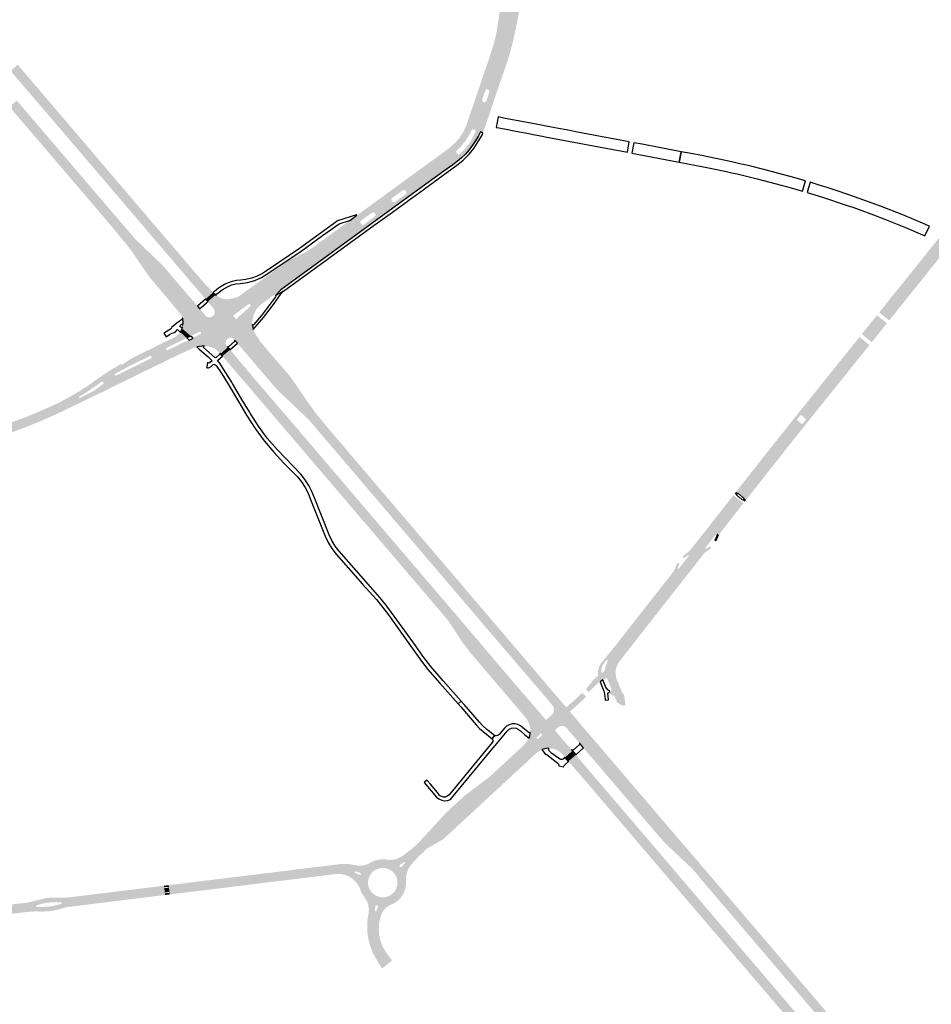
# Model space of a CAD drawing. Header units: metres. Extents: x 124582 to 143330, y 393481 to 406815.
# Tile 24 of 134: x 131224 to 131904, y 395735 to 396470. Entities that reach past the tile are written whole.
import ezdxf

# ---------------------------------------------------------------- set-up
doc = ezdxf.new("R2010")
doc.units = ezdxf.units.M
doc.header["$MEASUREMENT"] = 0
for name, color, linetype, lineweight in [('ir-ARC-asfalt-bestaande fietspaden-niet te inspecteren', 21, 'Continuous', 0), ('ir-ARC-asfalt-bestaande wegen-niet te inspecteren', 151, 'Continuous', 0), ('ir-ARC-asfalt-hoofdwegen-te inspecteren', 5, 'Continuous', 0), ('ir-ARC-fietspaden naastliggend- te inspecteren', 1, 'Continuous', 0)]:
    doc.layers.add(name, color=color, linetype=linetype, lineweight=lineweight)

msp = doc.modelspace()

# ---------------------------------------------------------------- hatches: boundary and pattern name
at = {"layer": 'ir-ARC-asfalt-hoofdwegen-te inspecteren', "linetype": 'Continuous', "lineweight": 13}
h = msp.add_hatch(color=5, dxfattribs=at)
h.paths.add_polyline_path([(131566.655, 396384.371), (131563.637, 396385.524), (131563.779, 396386.297), (131563.487, 396387.028), (131562.851, 396387.49), (131562.008, 396387.718), (131561.177, 396387.45), (131560.627, 396386.772), (131557.959, 396388.021), (131558.044, 396388.197), (131558.344, 396389.003), (131559.461, 396392.008), (131560.821, 396395.861), (131566.692, 396413.137), (131571.333, 396426.678), (131575.297, 396438.32), (131579.15, 396449.911), (131580.207, 396453.729), (131581.008, 396457.73), (131581.717, 396461.769), (131583.214, 396471.528), (131584.653, 396482.752), (131588.962, 396523.737), (131588.962, 396524.837), (131592.551, 396524.395), (131591.509, 396514.337), (131591.987, 396513.707), (131592.774, 396513.627), (131593.369, 396514.147), (131594.491, 396524.156), (131600.821, 396523.269), (131600.509, 396521.768), (131600.607, 396521.371), (131600.974, 396521.192), (131601.347, 396521.36), (131599.177, 396512.052), (131596.53, 396492.057), (131594.753, 396479.492), (131593.288, 396470.658), (131591.83, 396463.13), (131591.024, 396459.102), (131589.659, 396453.093), (131588.601, 396449.052), (131587.463, 396445.155), (131580.305, 396423.681), (131571.71, 396398.428), (131569.087, 396390.607), (131567.707, 396386.775), (131567.363, 396385.988)])
h.paths.add_polyline_path([(131570.721, 396407.964), (131569.94, 396407.99), (131569.59, 396408.1), (131568.988, 396408.583), (131568.681, 396409.291), (131568.74, 396410.06), (131569.469, 396412.14), (131570.274, 396414.438), (131571, 396416.51), (131571.408, 396417.171), (131572.094, 396417.534), (131572.87, 396417.5), (131573.19, 396417.38), (131573.802, 396416.904), (131574.11, 396416.192), (131574.04, 396415.42), (131573.329, 396413.34), (131572.54, 396411.03), (131571.84, 396408.98), (131571.414, 396408.325)], flags=16)
for points in [[(131362.311, 396261.075), (131347.794, 396278.079), (131336.394, 396291.446), (131268.926, 396370.549), (131229.456, 396416.645), (131216.788, 396431.422), (131222.186, 396436.004), (131234.885, 396421.045), (131274.177, 396375.042), (131312.383, 396330.172), (131353.358, 396282.212), (131363.89, 396270.106), (131364.125, 396270.296), (131367.634, 396266.203), (131367.714, 396266.132), (131367.894, 396265.95)], [(131302.805, 396302.525), (131296.998, 396309.408), (131297.108, 396309.52), (131271.4, 396339.854), (131254.896, 396359.117), (131216.072, 396404.514), (131221.514, 396409.167), (131299.985, 396317.38), (131303.79, 396312.969), (131308.533, 396307.424)], [(131519.539, 396341.505), (131513.645, 396348.92), (131546.17, 396372.571), (131549.204, 396375.153), (131551.923, 396378.073), (131554.318, 396381.273), (131556.338, 396384.663), (131557.959, 396388.021), (131560.627, 396386.772), (131558.584, 396382.696), (131556.107, 396378.868), (131553.226, 396375.335), (131549.974, 396372.139), (131549.543, 396371.492), (131549.49, 396370.717), (131549.827, 396370.017), (131550.119, 396369.687), (131550.745, 396369.214), (131551.527, 396369.141), (131552.23, 396369.491), (131555.701, 396373.025), (131558.781, 396376.905), (131561.436, 396381.086), (131563.637, 396385.524), (131566.655, 396384.371), (131565.986, 396382.844), (131563.859, 396379.285), (131561.615, 396375.826), (131559.075, 396372.454), (131556.257, 396369.29), (131553.202, 396366.424), (131549.996, 396363.77), (131546.708, 396361.308), (131540.116, 396356.476)], [(131871.025, 396246.272), (131866.371, 396250.007), (131873.882, 396259.332), (131906.781, 396300.323), (131917.32, 396313.5), (131922.472, 396310.293), (131912.164, 396297.542)], [(131345.468, 396246.651), (131345.45, 396246.92), (131345.127, 396246.865), (131345.124, 396247.08), (131344.585, 396248.443), (131343.797, 396249.679), (131341.624, 396252.389), (131320.572, 396277.411), (131306.526, 396297.787), (131306.387, 396297.683), (131305.253, 396299.32), (131302.805, 396302.525), (131308.533, 396307.424), (131308.985, 396306.895), (131309.658, 396306.141), (131310.362, 396305.411), (131313.96, 396301.927), (131330.369, 396286.115), (131331.96, 396284.258), (131356.249, 396255.912), (131356.331, 396255.816)], [(131397.855, 396248.155), (131393.305, 396253.489), (131395.739, 396255.688), (131396.046, 396256.372), (131395.794, 396257.077), (131395.124, 396257.412), (131394.408, 396257.19), (131391.78, 396255.276), (131385.685, 396262.42), (131386.777, 396262.867), (131395.192, 396268.893), (131403.68, 396257.04), (131401.493, 396254.909), (131399.703, 396252.436), (131398.363, 396249.692)], [(131373.433, 396220.249), (131373.075, 396220.654), (131372.872, 396220.475), (131370.809, 396222.713), (131368.845, 396224.211), (131366.615, 396225.273), (131364.214, 396225.851), (131361.745, 396225.923), (131361.227, 396225.891), (131361.208, 396226.224), (131359.719, 396225.961), (131353.078, 396231.9), (131352.704, 396232.264), (131352.897, 396232.214), (131353.04, 396232.239), (131353.184, 396232.298), (131358.496, 396234.879), (131358.983, 396235.454), (131358.919, 396236.204), (131358.342, 396236.689), (131357.592, 396236.621), (131351.961, 396233.872), (131351.678, 396233.458), (131351.846, 396232.986), (131351.247, 396233.514), (131344.894, 396239.122), (131345.216, 396240.138), (131344.938, 396240.195), (131345.123, 396241.073), (131345.219, 396241.711), (131345.487, 396241.694), (131345.528, 396243.307), (131357.895, 396253.979), (131358.213, 396253.606), (131362.095, 396248.973), (131363.478, 396247.853), (131365.209, 396247.437), (131366.95, 396247.808), (131368.361, 396248.892), (131369.168, 396250.479), (131369.212, 396252.258), (131368.486, 396253.883), (131364.286, 396258.748), (131363.966, 396259.181), (131369.873, 396264.224), (131370.259, 396263.873), (131371.339, 396263.027), (131373.528, 396261.966), (131375.847, 396261.236), (131378.249, 396260.852), (131382.029, 396261.344), (131385.685, 396262.42), (131391.78, 396255.276), (131383.198, 396249.026), (131382.977, 396248.679), (131383.084, 396248.281), (131384.637, 396246.388), (131384.969, 396246.183), (131385.343, 396246.296), (131393.305, 396253.489), (131397.855, 396248.155), (131397.278, 396245.123), (131397.227, 396242.037), (131397.333, 396241.45), (131384.432, 396229.983), (131384.18, 396230.295), (131383.194, 396231.413), (131381.887, 396232.216), (131380.356, 396232.307), (131378.964, 396231.664), (131378.203, 396231.008), (131377.347, 396229.711), (131377.158, 396228.169), (131377.674, 396226.703), (131378.654, 396225.546), (131378.983, 396225.151)], [(131447.927, 396160.955), (131446.036, 396163.172), (131440.175, 396170.005), (131437.386, 396172.885), (131433.753, 396176.319), (131420.418, 396189.022), (131417.471, 396191.829), (131413.265, 396196.309), (131388.06, 396225.798), (131387.961, 396225.913), (131386.055, 396228.126), (131397.887, 396238.401), (131398, 396238.17), (131399.08, 396235.639), (131400.807, 396232.944), (131402.51, 396230.791), (131402.349, 396230.662), (131402.802, 396229.905), (131408.899, 396222.515), (131425.753, 396202.961), (131440.885, 396180.937), (131441.024, 396181.011), (131443.844, 396176.876), (131444.438, 396176.056), (131445.041, 396175.263), (131452.131, 396166.899), (131452.012, 396166.798), (131453.175, 396165.432)], [(131332.797, 396223.41), (131330.392, 396228.291), (131336.81, 396231.454), (131338.806, 396232.427), (131339.035, 396232.565), (131339.701, 396232.93), (131340.349, 396233.326), (131340.969, 396233.747), (131341.57, 396234.195), (131341.658, 396234.297), (131343.626, 396236.252), (131348.266, 396232.044), (131345.871, 396230.878), (131333.269, 396224.712), (131332.764, 396224.158)], [(131268.049, 396188.132), (131266.204, 396191.146), (131268.118, 396192.262), (131273.561, 396195.795), (131274.587, 396196.494), (131285.44, 396204.101), (131291.86, 396208.274), (131292.801, 396208.886), (131298.199, 396212.089), (131299.212, 396212.656), (131299.335, 396212.104), (131299.899, 396212.057), (131303.112, 396214.077), (131306.397, 396216.347), (131308.098, 396217.381), (131326.615, 396226.43), (131330.392, 396228.291), (131332.797, 396223.41), (131332.816, 396223.372), (131322.059, 396218.143), (131321.479, 396218.609), (131320.739, 396218.538), (131310.833, 396213.694), (131303.665, 396210.069), (131294.807, 396205.362), (131294.475, 396204.909), (131294.548, 396204.352), (131286.077, 396199.096), (131285.431, 396199.487), (131284.696, 396199.31), (131274.821, 396192.434)], [(131270.066, 396184.374), (131268.595, 396187.288), (131277.657, 396191.892), (131280.215, 396193.461), (131282.656, 396195.205), (131285.845, 396197.69), (131286.258, 396198.344), (131286.077, 396199.096), (131294.548, 396204.352), (131294.993, 396203.997), (131295.559, 396204.053), (131321.616, 396216.772), (131322.135, 396217.361), (131322.059, 396218.143), (131332.816, 396223.372), (131336.137, 396216.608), (131332.708, 396214.925), (131324.369, 396210.885), (131314.032, 396205.836), (131305.36, 396201.594), (131294.593, 396196.344), (131287.467, 396192.739), (131284.277, 396191.122), (131283.937, 396191.155)], [(131336.137, 396216.608), (131332.816, 396223.372), (131333.384, 396222.891), (131334.126, 396222.947), (131347.112, 396229.309), (131347.253, 396229.048), (131350.066, 396230.461), (131355.771, 396225.346), (131354.489, 396225.106), (131353.265, 396224.727), (131353.37, 396224.497), (131348.802, 396222.626), (131345.815, 396221.289), (131340.216, 396218.611)], [(131432.185, 396151.497), (131425.989, 396158.757), (131415.974, 396170.525), (131405.935, 396182.283), (131395.882, 396194.073), (131386.47, 396205.084), (131377.075, 396215.997), (131376.676, 396216.49), (131374.956, 396218.456), (131380.523, 396223.302), (131382.571, 396221.062), (131383.848, 396219.497), (131396.907, 396203.861), (131402.452, 396197.395), (131436.141, 396158.109), (131437.743, 396156.227)], [(131081.387, 396136.285), (131081.135, 396140.928), (131083.25, 396141.18), (131085.92, 396141.48), (131086.358, 396141.75), (131086.344, 396142.265), (131085.891, 396142.51), (131083.18, 396142.76), (131081.024, 396142.976), (131080.835, 396146.71), (131082.937, 396146.359), (131087.074, 396145.917), (131091.229, 396145.705), (131095.482, 396145.606), (131100.505, 396145.782), (131102.516, 396145.904), (131106.524, 396146.147), (131106.52, 396146.637), (131112.724, 396146.986), (131122.488, 396147.822), (131134.564, 396149.21), (131142.623, 396150.356), (131148.854, 396151.415), (131161.958, 396153.819), (131166.246, 396154.697), (131172.027, 396155.974), (131179.61, 396157.78), (131188.66, 396160.148), (131193.608, 396161.509), (131197.557, 396162.642), (131204.578, 396164.864), (131220.708, 396170.369), (131220.805, 396170.176), (131230.374, 396173.854), (131239.809, 396177.864), (131246.915, 396180.972), (131253.925, 396184.29), (131260.327, 396187.718), (131266.204, 396191.146), (131268.049, 396188.132), (131267.817, 396187.684), (131268.091, 396187.26), (131268.595, 396187.288), (131270.066, 396184.374), (131260.842, 396179.946), (131257.177, 396178.14), (131249.487, 396174.521), (131248.394, 396174.017), (131238.178, 396169.514), (131227.823, 396165.339), (131217.917, 396161.735), (131207.914, 396158.412), (131200.983, 396156.237), (131195.34, 396154.57), (131187.43, 396152.305), (131179.083, 396150.203), (131169.327, 396147.993), (131161.098, 396146.304), (131151.823, 396144.579), (131136.987, 396142.335), (131125.927, 396141.033), (131117.992, 396140.192), (131108.673, 396139.367), (131101.333, 396138.76), (131097.687, 396138.34), (131083.418, 396136.672), (131082.397, 396136.508)], [(131618.345, 395961.168), (131616.496, 395963.518), (131600.31, 395982.369), (131592.127, 395991.95), (131561.277, 396028.072), (131522.2, 396073.857), (131483.229, 396119.575), (131447.927, 396160.955), (131453.175, 396165.432), (131488.334, 396124.143), (131527.257, 396078.558), (131566.631, 396032.351), (131605.42, 395986.907), (131611.773, 395979.414), (131620.27, 395969.392), (131623.497, 395965.634)], [(131442.094, 396139.9), (131435.377, 396147.757), (131432.185, 396151.497), (131437.743, 396156.227), (131447.629, 396144.611)], [(131542.98, 396021.554), (131541.48, 396023.468), (131532.852, 396033.534), (131522.83, 396045.279), (131504.381, 396066.99), (131493.632, 396079.518), (131484.946, 396089.703), (131474.883, 396101.478), (131465.493, 396112.511), (131455.459, 396124.24), (131445.422, 396136.008), (131442.094, 396139.9), (131447.629, 396144.611), (131474.836, 396112.646), (131513.955, 396066.831), (131548.561, 396026.322)], [(131744.103, 396086.126), (131739.167, 396090.173), (131743.309, 396095.391), (131749.469, 396103.279), (131757.568, 396113.608), (131762.289, 396109.835), (131749.173, 396093.052), (131745.006, 396087.68)], [(131671.264, 395958.962), (131669.016, 395960.415), (131669.11, 395960.852), (131668.998, 395961.284), (131668.002, 395963.569), (131667.131, 395964.871), (131665.781, 395965.666), (131664.434, 395966.395), (131663.24, 395967.353), (131663.931, 395968.826), (131664.692, 395968.843), (131665.223, 395969.387), (131665.223, 395970.148), (131661.932, 395977.935), (131661.66, 395978.204), (131661.277, 395978.212), (131659.017, 395977.282), (131658.754, 395977.037), (131656.711, 395975.328), (131656.385, 395975.488), (131656.035, 395975.388), (131648.309, 395967.975), (131647.783, 395968.426), (131647.594, 395968.589), (131646.829, 395969.244), (131646.634, 395969.412), (131646.103, 395969.867), (131651.539, 395976.736), (131654.14, 395979.148), (131654.724, 395979.567), (131655.324, 395979.96), (131657.998, 395981.996), (131659.043, 395982.647), (131659.34, 395982.989), (131660.073, 395984.195), (131660.556, 395985.52), (131661.346, 395988.455), (131662.397, 395991.308), (131662.199, 395991.829), (131661.641, 395991.841), (131664.049, 395994.518), (131666.081, 395996.985), (131678.158, 396012.332), (131700.314, 396040.597), (131711.396, 396054.678), (131712.824, 396056.546), (131713.576, 396057.9), (131714.605, 396060.423), (131714.665, 396059.973), (131715.058, 396059.745), (131715.479, 396059.917), (131722.754, 396069.166), (131722.723, 396069.737), (131722.171, 396069.883), (131723.434, 396070.758), (131725.39, 396072.585), (131739.167, 396090.173), (131744.103, 396086.126), (131743.281, 396084.122), (131743.201, 396084.534), (131742.838, 396084.743), (131742.442, 396084.605), (131735.289, 396075.522), (131735.227, 396075.203), (131735.368, 396074.911), (131734.571, 396074.177), (131733.891, 396073.552), (131732.692, 396072.054), (131731.493, 396070.556), (131712.879, 396046.794), (131702.214, 396033.179), (131671.746, 395994.284), (131669.545, 395991.474), (131667.997, 395988.952), (131666.959, 395986.18), (131666.47, 395983.261), (131666.547, 395980.302), (131667.187, 395977.413), (131667.748, 395975.486), (131669.56, 395971.21), (131672.033, 395965.901), (131672.818, 395964.187), (131673.006, 395962.311), (131672.577, 395960.475)], [(131604.735, 395949.369), (131542.98, 396021.554), (131548.561, 396026.322), (131553.147, 396020.954), (131583.808, 395984.874), (131591.904, 395975.348), (131610.228, 395954.131)], [(131602.229, 395947.196), (131602.177, 395947.293), (131601.721, 395947.95), (131601.084, 395948.7), (131599.367, 395950.836), (131589.374, 395962.637), (131579.322, 395974.376), (131569.959, 395985.417), (131559.785, 395997.354), (131554.184, 396004.671), (131549.151, 396012.39), (131542.98, 396021.554), (131604.735, 395949.369)], [(131634.14, 395953.27), (131631.26, 395956.44), (131634.986, 395959.498), (131635.766, 395960.139), (131639.592, 395963.488), (131643.075, 395967.194), (131643.512, 395966.843), (131644.048, 395966.385), (131644.24, 395966.221), (131644.987, 395965.583), (131645.185, 395965.415), (131645.722, 395964.956), (131646.211, 395964.506), (131644.313, 395962.444), (131643.069, 395961.195), (131641.804, 395959.976), (131637.465, 395956.153)], [(131641.844, 395929.092), (131641.137, 395929.87), (131639.338, 395932.054), (131635.489, 395936.526), (131631.841, 395940.818), (131630.523, 395941.992), (131628.853, 395942.563), (131627.092, 395942.442), (131625.516, 395941.647), (131623.423, 395939.815), (131623.179, 395939.301), (131616.419, 395947.179), (131616.968, 395947.395), (131621.036, 395951.219), (131622.038, 395952.892), (131622.347, 395954.818), (131621.919, 395956.721), (131620.816, 395958.329), (131618.345, 395961.168), (131623.497, 395965.634), (131631.337, 395956.503), (131634.14, 395953.27), (131649.277, 395935.401)], [(131630.647, 395919.104), (131628.22, 395921.917), (131604.735, 395949.369), (131610.228, 395954.131), (131615.913, 395947.482), (131616.419, 395947.179), (131623.179, 395939.301), (131623.361, 395938.762), (131629.635, 395931.408), (131635.409, 395924.732), (131636.076, 395923.967)], [(131613.348, 395925.025), (131603.701, 395933.361), (131604.253, 395935.209), (131604.483, 395936.655), (131616.621, 395925.731)], [(131600.917, 395914.64), (131593.635, 395922.446), (131599.793, 395928.15), (131602.037, 395930.754), (131602.728, 395931.932), (131602.957, 395931.746), (131603.344, 395932.544), (131603.701, 395933.361), (131613.348, 395925.025), (131611.746, 395924.356), (131611.906, 395924.069), (131609.464, 395922.528), (131609.285, 395922.364), (131608.324, 395921.55)], [(131725.055, 395836.334), (131708.336, 395852.14), (131704.735, 395855.631), (131701.365, 395859.347), (131672.559, 395893.098), (131656.467, 395911.951), (131645.704, 395924.511), (131644.371, 395926.075), (131651.751, 395932.526), (131653.02, 395931.108), (131664.189, 395918.069), (131703.188, 395872.385), (131730.254, 395840.788)], [(131515.38, 395838.531), (131508.708, 395845.169), (131512.95, 395848.24), (131517.05, 395851.51), (131519.34, 395853.47), (131524.219, 395857.802), (131572.806, 395902.931), (131574.89, 395905.12), (131593.635, 395922.446), (131600.917, 395914.64), (131600.722, 395914.458), (131567.802, 395884.06), (131561.043, 395877.753), (131549.595, 395871.217), (131548.553, 395870.468), (131528.775, 395852.307), (131527.029, 395850.546), (131521.234, 395844.945), (131519.019, 395842.616), (131517.173, 395840.594)], [(131954.265, 395539.868), (131898.684, 395605.153), (131820.845, 395696.358), (131781.537, 395742.437), (131742.762, 395787.763), (131683.957, 395856.657), (131645.381, 395901.978), (131634.341, 395914.74), (131633.086, 395916.113), (131638.601, 395920.984), (131639.927, 395919.446), (131650.632, 395906.685), (131666.664, 395887.952), (131689.469, 395861.304), (131728.558, 395815.422), (131748.094, 395792.513), (131786.879, 395747.063), (131826.211, 395701.066), (131865.188, 395655.303), (131904.155, 395609.641), (131938.717, 395569.164), (131941.172, 395566.289), (131959.769, 395544.554)], [(131519.34, 395853.47), (131521.49, 395855.58), (131541.229, 395877.116), (131542.072, 395878.002), (131555.342, 395890.238), (131561.594, 395894.953), (131571.73, 395902.64), (131574.89, 395905.12), (131572.806, 395902.931), (131524.219, 395857.802)], [(131527.029, 395850.546), (131528.775, 395852.307), (131548.553, 395870.468), (131549.595, 395871.217), (131561.043, 395877.753), (131547.468, 395865.193), (131540.088, 395858.387), (131539.74, 395858.131), (131537.59, 395856.736), (131533.897, 395854.63), (131528.672, 395851.68), (131527.826, 395851.143)], [(131335.679, 395816.801), (131334.809, 395823.737), (131335.276, 395823.771), (131341.876, 395824.581), (131348, 395825.332), (131354.612, 395826.143), (131364.102, 395827.308), (131370.683, 395828.115), (131383.168, 395829.647), (131388.13, 395830.256), (131397.846, 395831.448), (131403.423, 395832.132), (131410.048, 395832.945), (131422.128, 395834.427), (131429.053, 395835.277), (131440.108, 395836.633), (131452.529, 395838.157), (131459.121, 395838.966), (131462.82, 395839.42), (131467.604, 395839.625), (131472.359, 395839.053), (131469.328, 395830.25), (131466.465, 395831.424), (131463.439, 395832.073), (131460.346, 395832.176), (131457.284, 395831.731)], [(132058.008, 395446.521), (132034.177, 395474.411), (132023.919, 395486.416), (131975.548, 395542.968), (131947.091, 395576.311), (131932.013, 395593.977), (131873.444, 395662.543), (131795.424, 395753.839), (131756.388, 395799.637), (131732.417, 395827.656), (131729.116, 395831.912), (131725.055, 395836.334), (131730.254, 395840.788), (131737.66, 395832.142), (131761.64, 395804.113), (131800.675, 395758.315), (131878.69, 395667.025), (131937.26, 395598.458), (131980.33, 395547.935), (132029.41, 395490.536), (132063.19, 395451.145)], [(131494.172, 395761.571), (131493.642, 395762.294), (131493.473, 395762.525), (131490.075, 395767.875), (131487.053, 395773.445), (131485.436, 395777.578), (131484.324, 395781.351), (131483.515, 395785.2), (131482.964, 395789.731), (131482.913, 395794.294), (131483.361, 395798.836), (131484.017, 395802.998), (131488.277, 395801.685), (131492.93, 395800.251), (131491.907, 395795.84), (131491.534, 395791.328), (131491.82, 395786.809), (131492.759, 395782.379), (131494.331, 395778.133), (131497.16, 395773.391), (131500.36, 395768.891), (131501.515, 395767.487)]]:
    msp.add_hatch(color=5, dxfattribs=at).paths.add_polyline_path(points)
h = msp.add_hatch(color=5, dxfattribs=at)
h.paths.add_polyline_path([(131403.68, 396257.04), (131395.192, 396268.893), (131421.585, 396287.793), (131425.045, 396290.21), (131428.772, 396292.19), (131436.487, 396295.746), (131437.796, 396296.472), (131441.992, 396299.281), (131451.355, 396306.175), (131468.157, 396318.383), (131469.889, 396319.648), (131476.576, 396322.056), (131486.701, 396329.377), (131513.645, 396348.92), (131519.539, 396341.505), (131429.406, 396275.929), (131418.585, 396267.986), (131414.54, 396263.83), (131413.848, 396264.22), (131413.09, 396263.98)])
h.paths.add_polyline_path([(131503.017, 396333.353), (131502.24, 396333.465), (131501.633, 396333.964), (131501.271, 396334.454), (131500.958, 396335.186), (131501.087, 396335.972), (131501.617, 396336.566), (131505.512, 396339.391), (131507.458, 396340.795), (131509.448, 396342.263), (131510.189, 396342.528), (131510.965, 396342.395), (131511.575, 396341.897), (131511.916, 396341.445), (131512.213, 396340.716), (131512.101, 396339.938), (131511.611, 396339.322), (131509.611, 396337.882), (131507.67, 396336.49), (131503.74, 396333.661)], flags=16)
h.paths.add_polyline_path([(131479.783, 396316.455), (131479.018, 396316.565), (131478.41, 396317.04), (131478.05, 396317.59), (131477.752, 396318.303), (131477.874, 396319.066), (131478.38, 396319.65), (131480.45, 396321.19), (131482.42, 396322.6), (131486.48, 396325.53), (131487.197, 396325.786), (131487.948, 396325.658), (131488.54, 396325.18), (131488.88, 396324.72), (131489.187, 396323.998), (131489.064, 396323.223), (131488.55, 396322.63), (131484.5, 396319.65), (131482.58, 396318.26), (131480.5, 396316.74)], flags=16)
h = msp.add_hatch(color=5, dxfattribs=at)
h.paths.add_polyline_path([(131764.276, 396112.376), (131759.541, 396116.135), (131779.482, 396141.369), (131797.535, 396164.151), (131824.864, 396198.306), (131839.946, 396217.064), (131851.677, 396231.692), (131856.332, 396227.933), (131849.766, 396219.803), (131822.31, 396185.597), (131815.106, 396176.601), (131794.169, 396150.361), (131774.65, 396125.602)])
h.paths.add_polyline_path([(131807.186, 396167.86), (131803.658, 396170.773), (131803.618, 396171.201), (131806.259, 396174.46), (131806.696, 396174.502), (131810.23, 396171.653), (131810.25, 396171.637), (131810.266, 396171.197), (131807.624, 396167.9)], flags=16)
h = msp.add_hatch(color=5, dxfattribs=at)
h.paths.add_polyline_path([(131628.22, 395921.917), (131626.131, 395923.57), (131623.769, 395924.8), (131621.218, 395925.566), (131618.568, 395925.839), (131616.621, 395925.731), (131604.483, 395936.655), (131604.518, 395937.25), (131604.474, 395937.913), (131604.588, 395940.265), (131604.243, 395942.595), (131603.453, 395944.813), (131603.028, 395945.713), (131602.229, 395947.196), (131604.735, 395949.369)])
h.paths.add_polyline_path([(131610.138, 395932.841), (131609.782, 395933.017), (131609.437, 395933.352), (131609.309, 395933.725), (131609.474, 395934.083), (131612.322, 395936.85), (131612.706, 395936.997), (131613.058, 395936.783), (131613.425, 395936.467), (131613.573, 395936.103), (131613.408, 395935.746), (131610.516, 395932.962)], flags=16)
h = msp.add_hatch(color=5, dxfattribs=at)
h.paths.add_polyline_path([(131492.93, 395800.251), (131484.017, 395802.998), (131484.035, 395803.11), (131484.196, 395806.157), (131483.725, 395809.172), (131482.642, 395812.024), (131480.993, 395814.592), (131479.652, 395816.373), (131478.583, 395818.342), (131476.879, 395822.615), (131474.916, 395825.671), (131472.362, 395828.253), (131469.328, 395830.25), (131472.359, 395839.053), (131473.408, 395838.819), (131476.62, 395838.255), (131479.877, 395838.409), (131483.021, 395839.274), (131485.898, 395840.808), (131486.73, 395841.244), (131487.583, 395841.635), (131490.724, 395842.641), (131493.997, 395843.047), (131497.288, 395842.84), (131498.64, 395842.64), (131499.99, 395842.55), (131503.056, 395842.814), (131506.004, 395843.7), (131508.708, 395845.169), (131515.38, 395838.531), (131513.763, 395836.065), (131512.626, 395833.345), (131512.006, 395830.462), (131511.925, 395827.515), (131511.946, 395823.975), (131511.262, 395820.502), (131509.902, 395817.234), (131507.92, 395814.302), (131505.394, 395811.822), (131502.426, 395809.893), (131499.984, 395808.857), (131497.556, 395807.336), (131495.511, 395805.329), (131493.945, 395802.93)])
h.paths.add_polyline_path([(131494.901, 395814.617), (131492.931, 395814.728), (131491.013, 395815.188), (131489.209, 395815.984), (131487.575, 395817.09), (131486.164, 395818.469), (131485.023, 395820.078), (131484.188, 395821.865), (131483.685, 395823.772), (131483.53, 395825.739), (131483.729, 395827.701), (131484.276, 395829.597), (131485.152, 395831.364), (131486.329, 395832.947), (131487.77, 395834.293), (131489.429, 395835.361), (131491.251, 395836.116), (131493.179, 395836.533), (131495.151, 395836.599), (131497.103, 395836.312), (131498.972, 395835.681), (131500.698, 395834.727), (131502.226, 395833.479), (131503.507, 395831.979), (131504.499, 395830.274), (131505.171, 395828.42), (131505.502, 395826.475), (131505.479, 395824.503), (131505.105, 395822.566), (131504.391, 395820.727), (131503.36, 395819.045), (131502.045, 395817.575), (131500.489, 395816.362), (131498.741, 395815.447), (131496.859, 395814.859)], flags=16)
h.paths.add_polyline_path([(131507.902, 395837.114), (131507.245, 395837.483), (131507.034, 395838.206), (131507.39, 395838.87), (131510.44, 395840.97), (131510.77, 395841.061), (131511.078, 395840.911), (131511.21, 395840.595), (131511.1, 395840.27), (131508.629, 395837.31)], flags=16)
h.paths.add_polyline_path([(131476.95, 395831.29), (131473.779, 395832.989), (131473.541, 395833.243), (131473.519, 395833.59), (131473.723, 395833.872), (131474.06, 395833.96), (131477.59, 395833.149), (131478.144, 395832.649), (131478.187, 395831.904), (131477.694, 395831.343)], flags=16)
h.paths.add_polyline_path([(131489.043, 395804.17), (131488.762, 395804.413), (131488.722, 395804.783), (131488.939, 395807.724), (131489.338, 395808.492), (131490.184, 395808.677), (131490.867, 395808.145), (131490.895, 395807.28), (131489.677, 395804.448), (131489.415, 395804.184)], flags=16)
h = msp.add_hatch(color=5, dxfattribs=at)
h.paths.add_polyline_path([(131085.124, 395786.062), (131084.274, 395793.099), (131165.036, 395802.971), (131172.497, 395803.882), (131182.876, 395805.151), (131189.42, 395805.951), (131203.487, 395807.671), (131221.728, 395809.823), (131222.708, 395809.895), (131230.041, 395810.801), (131231.59, 395811.18), (131237.56, 395812.74), (131243.58, 395814.06), (131248.058, 395814.51), (131252.559, 395814.46), (131256.57, 395814.39), (131260.58, 395814.62), (131267.901, 395815.517), (131274.483, 395816.323), (131284.493, 395817.55), (131291.09, 395818.358), (131300.862, 395819.555), (131307.218, 395820.333), (131317.237, 395821.561), (131323.829, 395822.368), (131331.318, 395823.291), (131332.158, 395816.375), (131259.99, 395807.46), (131256.98, 395806.88), (131254.04, 395806.02), (131249.02, 395804.76), (131244.947, 395804.159), (131240.832, 395804.01), (131234.8, 395804.11), (131228.783, 395803.68), (131224.326, 395803.122), (131206.468, 395800.947), (131204.985, 395800.775), (131191.604, 395799.12), (131177.934, 395797.444), (131177.404, 395797.379), (131161.621, 395795.443), (131153.115, 395794.4), (131131.831, 395791.79), (131121.73, 395790.551), (131086.306, 395786.207)])
h.paths.add_polyline_path([(131240.16, 395807.47), (131236.14, 395807.619), (131235.75, 395807.85), (131235.693, 395808.3), (131236.013, 395808.621), (131239.865, 395809.801), (131243.831, 395810.51), (131246.929, 395810.9), (131250.78, 395811.06), (131254.621, 395810.849), (131255.008, 395810.602), (131255.044, 395810.144), (131254.7, 395809.84), (131251.05, 395808.77), (131247.285, 395808.014), (131244.199, 395807.642)], flags=16)
h = msp.add_hatch(color=5, dxfattribs=at)
h.paths.add_polyline_path([(131332.158, 395816.375), (131331.318, 395823.291), (131334.809, 395823.737), (131335.679, 395816.801)])
h.paths.add_polyline_path([(131331.867, 395821.529), (131331.529, 395821.791), (131331.796, 395822.126), (131334.571, 395822.467), (131334.912, 395822.208), (131334.655, 395821.866)], flags=16)
h.paths.add_polyline_path([(131332.357, 395817.674), (131332.035, 395817.942), (131332.309, 395818.259), (131335.077, 395818.614), (131335.421, 395818.349), (131335.145, 395818.014)], flags=16)
at = {"layer": 'ir-ARC-fietspaden naastliggend- te inspecteren', "linetype": 'Continuous', "lineweight": 30}
for points in [[(131558.344, 396389.003), (131556.51, 396389.728), (131556.884, 396390.704), (131574.34, 396441.97), (131577.58, 396452.09), (131578.63, 396456.49), (131579.8, 396462.41), (131581.02, 396469.8), (131584.638, 396500), (131585.907, 396512.543), (131586.604, 396519.235), (131587.097, 396524.654), (131588.962, 396524.837), (131588.962, 396523.737), (131584.653, 396482.752), (131583.214, 396471.528), (131581.717, 396461.769), (131581.008, 396457.73), (131580.207, 396453.729), (131579.15, 396449.911), (131575.297, 396438.32), (131571.333, 396426.678), (131566.692, 396413.137), (131560.821, 396395.861), (131559.461, 396392.008)], [(131569.29, 396385.141), (131567.363, 396385.988), (131567.707, 396386.775), (131569.087, 396390.607), (131571.71, 396398.428), (131580.305, 396423.681), (131587.463, 396445.155), (131588.601, 396449.052), (131589.659, 396453.093), (131591.024, 396459.102), (131591.83, 396463.13), (131593.288, 396470.658), (131594.753, 396479.492), (131596.53, 396492.057), (131599.177, 396512.052), (131601.347, 396521.36), (131602.764, 396519.81), (131601.733, 396515.283), (131600.853, 396510.725), (131599.963, 396504.729), (131597.622, 396485.342), (131596.609, 396477.96), (131595.99, 396474.193), (131595.303, 396470.439), (131594.777, 396467.795), (131593.289, 396460.736), (131591.397, 396451.961), (131589, 396443.31), (131588.12, 396440.42), (131577.13, 396408.07), (131576.317, 396405.592), (131575.73, 396403.805), (131573.224, 396396.399)], [(131469.889, 396319.648), (131475.297, 396323.582), (131482.483, 396328.822), (131493.89, 396337.138), (131498.664, 396340.619), (131538.53, 396369.58), (131545.21, 396374.66), (131548.756, 396377.835), (131551.856, 396381.447), (131554.456, 396385.434), (131556.51, 396389.728), (131558.344, 396389.003), (131558.044, 396388.197), (131557.959, 396388.021), (131556.338, 396384.663), (131554.318, 396381.273), (131551.923, 396378.073), (131549.204, 396375.153), (131546.17, 396372.571), (131513.645, 396348.92), (131486.701, 396329.377), (131476.576, 396322.056)], [(131866.371, 396250.007), (131864.967, 396251.134), (131872.478, 396260.459), (131902.034, 396297.27), (131905.15, 396301.166), (131905.329, 396301.39), (131913.477, 396311.577), (131915.781, 396314.458), (131917.32, 396313.5), (131906.781, 396300.323), (131873.882, 396259.332)], [(131872.429, 396245.145), (131871.025, 396246.272), (131912.164, 396297.542), (131922.472, 396310.293), (131924.012, 396309.335), (131913.797, 396296.698), (131913.763, 396296.656), (131913.044, 396295.767)], [(131853.385, 396233.821), (131851.993, 396234.96), (131858.215, 396242.705), (131862.487, 396248.01), (131863.295, 396249.027), (131864.689, 396247.91)], [(131859.412, 396228.886), (131858.013, 396230.031), (131869.347, 396244.178), (131870.752, 396243.052), (131869.824, 396241.894), (131860.537, 396230.282)], [(131759.541, 396116.135), (131758.156, 396117.234), (131765.641, 396126.734), (131771.394, 396134.019), (131778.067, 396142.482), (131784.644, 396150.845), (131796.124, 396165.269), (131802.614, 396173.46), (131809.447, 396181.921), (131816.313, 396190.504), (131823.461, 396199.434), (131831.407, 396209.316), (131838.541, 396218.19), (131845.672, 396227.089), (131849.904, 396232.358), (131850.277, 396232.823), (131851.677, 396231.692), (131839.946, 396217.064), (131824.864, 396198.306), (131797.535, 396164.151), (131779.482, 396141.369)], [(131765.674, 396111.267), (131764.276, 396112.376), (131774.65, 396125.602), (131794.169, 396150.361), (131815.106, 396176.601), (131822.31, 396185.597), (131849.766, 396219.803), (131856.332, 396227.933), (131857.732, 396226.802), (131851.166, 396218.672), (131847.827, 396214.509), (131844.029, 396209.774), (131840.892, 396205.845), (131839.358, 396203.956), (131835.269, 396198.85), (131829.654, 396191.868), (131827.715, 396189.454), (131823.715, 396184.471), (131822.088, 396182.441), (131817.994, 396177.348), (131816.51, 396175.474), (131813.222, 396171.379), (131810.502, 396167.99), (131806.414, 396162.892), (131803.659, 396159.405), (131800.322, 396155.226), (131799.632, 396154.356), (131795.583, 396149.247), (131784.449, 396135.118), (131776.064, 396124.488), (131772.053, 396119.397), (131770.48, 396117.394), (131768.707, 396115.09), (131766.393, 396112.184)], [(131739.167, 396090.173), (131737.806, 396091.289), (131743.43, 396098.46), (131752.798, 396110.402), (131756.182, 396114.716), (131757.568, 396113.608), (131749.469, 396103.279), (131743.309, 396095.391)], [(131758.486, 396114.784), (131757.105, 396115.893), (131757.932, 396116.948), (131758.156, 396117.234), (131759.541, 396116.135)], [(131745.473, 396085.003), (131744.103, 396086.126), (131745.006, 396087.68), (131749.173, 396093.052), (131762.289, 396109.835), (131763.681, 396108.723), (131762.459, 396107.164), (131746.977, 396087.417)], [(131719.466, 396067.655), (131718.236, 396068.976), (131718.97, 396069.621), (131719.728, 396070.251), (131720.508, 396070.811), (131721.767, 396071.745), (131722.909, 396072.737), (131723.671, 396073.485), (131724.873, 396074.842), (131730.576, 396082.092), (131737.633, 396091.069), (131737.806, 396091.289), (131739.167, 396090.173), (131725.39, 396072.585), (131723.434, 396070.758), (131722.171, 396069.883), (131721.12, 396069.099), (131720.115, 396068.256)], [(131743.304, 396080.163), (131741.78, 396081.025), (131742.157, 396081.689), (131742.756, 396082.888), (131743.281, 396084.122), (131744.103, 396086.126), (131745.473, 396085.003), (131745.26, 396084.519), (131744.772, 396083.234), (131744.223, 396081.973)], [(131673.512, 395957.509), (131671.264, 395958.962), (131672.577, 395960.475), (131673.006, 395962.311), (131672.818, 395964.187), (131672.033, 395965.901), (131669.56, 395971.21), (131667.748, 395975.486), (131667.187, 395977.413), (131666.547, 395980.302), (131666.47, 395983.261), (131666.959, 395986.18), (131667.997, 395988.952), (131669.545, 395991.474), (131671.746, 395994.284), (131702.214, 396033.179), (131712.879, 396046.794), (131731.493, 396070.556), (131732.692, 396072.054), (131733.891, 396073.552), (131734.571, 396074.177), (131735.368, 396074.911), (131735.656, 396074.761), (131735.977, 396074.814), (131737.324, 396075.751), (131738.339, 396076.636), (131739.656, 396075.43), (131739.18, 396074.969), (131737.829, 396073.869), (131736.359, 396072.933), (131734.994, 396071.919), (131733.826, 396070.684), (131731.341, 396067.472), (131728.943, 396064.457), (131678.999, 396000.775), (131677.253, 395998.534), (131673.813, 395994.12), (131670.758, 395990.179), (131670.158, 395989.234), (131669.631, 395988.247), (131669.163, 395987.225), (131668.801, 395986.16), (131668.491, 395984.673), (131668.332, 395983.163), (131668.357, 395981.655), (131668.502, 395980.154), (131668.664, 395979.045), (131668.91, 395977.952), (131669.249, 395976.871), (131671.421, 395971.702), (131672.792, 395968.44), (131672.868, 395968.227), (131673.578, 395966.912), (131674.601, 395965.823), (131675.583, 395958.08), (131674.104, 395957.755)], [(131655.324, 395979.96), (131655.192, 395980.88), (131655.112, 395982.691), (131655.201, 395983.569), (131655.636, 395985.572), (131656.302, 395987.51), (131657.284, 395989.196), (131658.537, 395990.692), (131662.343, 395995.318), (131669.896, 396004.635), (131680.827, 396018.678), (131704.715, 396049.141), (131710.542, 396056.513), (131712.174, 396058.982), (131713.294, 396061.722), (131713.669, 396062.697), (131714.056, 396063.521), (131714.369, 396064.064), (131714.549, 396064.331), (131716.043, 396063.404), (131715.979, 396063.313), (131715.234, 396061.933), (131714.605, 396060.423), (131713.576, 396057.9), (131712.824, 396056.546), (131711.396, 396054.678), (131700.314, 396040.597), (131678.158, 396012.332), (131666.081, 395996.985), (131664.049, 395994.518), (131661.641, 395991.841), (131660.855, 395990.908), (131659.418, 395988.979), (131658.8, 395987.967), (131658.194, 395986.726), (131657.762, 395985.415), (131657.566, 395983.902), (131657.631, 395982.377), (131657.998, 395981.996)]]:
    msp.add_hatch(color=1, dxfattribs=at).paths.add_polyline_path(points)

# ---------------------------------------------------------------- linework, layer by layer
at = {"layer": 'ir-ARC-asfalt-bestaande fietspaden-niet te inspecteren', "color": 11, "linetype": 'Continuous', "lineweight": 30, "flags": 128}
for points in [[(131568.164, 396382.576), (131568.85, 396383.882), (131569.29, 396385.141), (131567.363, 396385.988), (131566.655, 396384.371), (131565.986, 396382.844), (131563.859, 396379.285), (131561.615, 396375.826), (131559.075, 396372.454), (131556.257, 396369.29), (131553.202, 396366.424), (131549.996, 396363.77), (131546.708, 396361.308), (131540.116, 396356.476), (131519.539, 396341.505), (131429.406, 396275.929), (131418.585, 396267.986), (131414.54, 396263.83), (131420.496, 396266.915), (131488.241, 396316.171), (131490.62, 396317.91), (131500, 396324.767), (131512.648, 396333.853), (131514.37, 396335.09), (131519.235, 396338.699), (131521.92, 396340.691), (131549.721, 396360.982), (131552.94, 396363.499), (131554.427, 396364.804), (131556.58, 396366.73), (131558.92, 396369.17), (131562.41, 396373.42), (131566.32, 396379.41), (131568.164, 396382.576)], [(131369.067, 396266.852), (131369.112, 396266.796), (131368.352, 396266.147), (131368.036, 396266.032), (131367.714, 396266.132), (131367.894, 396265.95), (131369.873, 396264.224), (131370.259, 396263.873), (131370.144, 396264.239), (131370.325, 396264.577), (131371.091, 396265.231), (131371.145, 396265.162), (131374.831, 396267.858), (131378.694, 396270.294), (131381.657, 396271.624), (131384.806, 396272.419), (131388.046, 396272.654), (131393.586, 396273.407), (131398.97, 396274.915), (131404.096, 396277.148), (131408.866, 396280.065), (131433.716, 396296.779), (131449.697, 396308.412), (131461.9, 396317.295), (131469.698, 396319.83), (131469.889, 396319.648), (131475.297, 396323.582), (131475.041, 396323.948), (131460.751, 396319.452), (131457.718, 396317.232), (131432.455, 396298.87), (131408.431, 396282.649), (131404.731, 396280.206), (131400.775, 396278.202), (131396.616, 396276.664), (131392.308, 396275.613), (131388.735, 396275.126), (131385.483, 396274.875), (131382.281, 396274.253), (131379.172, 396273.268), (131377.947, 396272.667), (131376.511, 396271.924), (131375.099, 396271.126), (131371.993, 396269.116), (131369.067, 396266.852)], [(131356.331, 396255.816), (131357.895, 396253.979), (131358.213, 396253.606), (131358.106, 396253.993), (131358.31, 396254.339), (131358.944, 396254.879), (131362.933, 396258.278), (131363.567, 396258.819), (131363.942, 396258.942), (131364.286, 396258.748), (131363.966, 396259.181), (131362.311, 396261.075), (131356.249, 396255.912), (131356.331, 396255.816)], [(131398.428, 396242.076), (131397.768, 396241.688), (131397.433, 396241.763), (131397.227, 396242.037), (131397.333, 396241.45), (131397.887, 396238.401), (131404.132, 396245.639), (131405.523, 396247.378), (131412.975, 396257.147), (131418.845, 396265.202), (131420.496, 396266.915), (131414.54, 396263.83), (131414.7, 396263.297), (131414.6, 396262.75), (131414.503, 396262.633), (131404.16, 396248.913), (131398.428, 396242.076)], [(131336.761, 396239.304), (131336.738, 396239.277), (131336.712, 396239.247), (131336.135, 396238.74), (131331.648, 396235.838), (131331.591, 396235.922), (131331.093, 396235.591), (131332.848, 396232.999), (131335.351, 396234.662), (131337.118, 396235.665), (131339.063, 396236.252), (131339.642, 396236.402), (131341.385, 396238.259), (131343.626, 396236.252), (131344.894, 396239.122), (131345.216, 396240.138), (131344.938, 396240.195), (131344.588, 396239.787), (131344.058, 396239.878), (131343.298, 396240.542), (131343.123, 396240.91), (131343.259, 396241.294), (131344.342, 396242.256), (131344.964, 396242.278), (131345.219, 396241.711), (131345.487, 396241.694), (131345.528, 396243.307), (131345.468, 396246.651), (131345.45, 396246.92), (131345.127, 396246.865), (131345.129, 396246.748), (131345.085, 396246.435), (131345.02, 396246.284), (131344.786, 396246.01), (131343.081, 396244.581), (131341.838, 396243.893), (131337.251, 396240.169), (131337.006, 396239.648), (131336.761, 396239.304)], [(131350.066, 396230.461), (131353.078, 396231.9), (131352.704, 396232.264), (131352.595, 396232.332), (131351.846, 396232.986), (131351.247, 396233.514), (131348.266, 396232.044), (131350.066, 396230.461)], [(131553.07, 395961.057), (131539.674, 395976.21), (131530.379, 395986.95), (131524.473, 395994.584), (131518.921, 396002.479), (131501.134, 396027.265), (131496.895, 396032.99), (131492.356, 396038.479), (131481.81, 396050.23), (131462.004, 396072.85), (131459.091, 396076.715), (131456.574, 396080.849), (131454.477, 396085.212), (131443.612, 396112.705), (131441.696, 396117.436), (131439.356, 396121.972), (131436.611, 396126.275), (131433.485, 396130.31), (131415.633, 396148.779), (131408.411, 396157.29), (131401.827, 396166.187), (131395.548, 396176.065), (131395.015, 396176.943), (131389.374, 396186.243), (131384.964, 396193.756), (131382.425, 396198.082), (131381.824, 396199.107), (131377.048, 396206.906), (131372.984, 396213.191), (131371.343, 396215.346), (131374.956, 396218.456), (131373.433, 396220.249), (131373.075, 396220.654), (131372.872, 396220.475), (131372.989, 396220.087), (131372.803, 396219.726), (131370.3, 396217.504), (131369.781, 396217.318), (131369.24, 396217.426), (131360.914, 396224.968), (131360.735, 396225.543), (131361.227, 396225.891), (131361.208, 396226.224), (131359.719, 396225.961), (131355.771, 396225.346), (131357.601, 396223.708), (131364.224, 396217.915), (131367.196, 396215.069), (131365.871, 396213.752), (131365.439, 396214.138), (131365.598, 396213.756), (131365.403, 396213.391), (131364.997, 396213.31), (131363.838, 396213.651), (131363.211, 396210.422), (131363.284, 396210.394), (131363.116, 396209.931), (131363.787, 396209.688), (131364.429, 396209.863), (131365.492, 396210.201), (131366.411, 396210.833), (131367.897, 396212.195), (131368.404, 396212.453), (131369.403, 396212.108), (131370.213, 396211.429), (131374.585, 396205.31), (131379.106, 396197.696), (131386.811, 396184.611), (131392.95, 396174.487), (131399.265, 396164.398), (131406.047, 396155.284), (131413.269, 396146.773), (131420.724, 396138.706), (131430.947, 396128.531), (131433.972, 396124.658), (131436.628, 396120.524), (131438.893, 396116.162), (131440.746, 396111.611), (131451.624, 396084.04), (131453.89, 396079.36), (131456.601, 396074.923), (131459.731, 396070.77), (131479.508, 396048.262), (131489.787, 396036.894), (131494.383, 396031.225), (131498.72, 396025.356), (131516.533, 396000.51), (131522.145, 395992.655), (131528.048, 395985.017), (131537.148, 395974.449), (131550.808, 395959.057), (131553.07, 395961.057)], [(131386.055, 396228.126), (131384.432, 396229.983), (131384.18, 396230.295), (131384.247, 396229.959), (131384.079, 396229.66), (131379.386, 396225.547), (131379.02, 396225.41), (131378.654, 396225.546), (131378.983, 396225.151), (131380.523, 396223.302), (131386.055, 396228.126)], [(131660.717, 395972.057), (131658.754, 395977.037), (131656.711, 395975.328), (131658.072, 395972.321), (131658.827, 395970.46), (131659.446, 395968.549), (131659.927, 395966.479), (131660.311, 395964.389), (131660.584, 395961.83), (131662.97, 395962.066), (131662.472, 395966.94), (131662.737, 395967.368), (131663.24, 395967.353), (131663.931, 395968.826), (131662.576, 395969.594), (131661.477, 395970.698), (131660.717, 395972.057)], [(131566.654, 395945.443), (131555.284, 395958.553), (131553.07, 395961.057), (131550.808, 395959.057), (131552.764, 395956.853), (131564.347, 395943.347), (131566.791, 395940.677), (131569.52, 395938.298), (131576.187, 395932.956), (131577.976, 395935.521), (131573.258, 395939.153), (131572.198, 395939.969), (131569.325, 395942.604), (131566.654, 395945.443)], [(131579.445, 395935.197), (131578.688, 395935.258), (131577.976, 395935.521), (131576.187, 395932.956), (131576.64, 395932.035), (131576.613, 395931.008), (131576.113, 395930.112), (131544.096, 395891.244), (131542.846, 395890.157), (131541.257, 395889.691), (131541.314, 395889.463), (131539.762, 395889.383), (131538.269, 395889.817), (131537.002, 395890.717), (131536.099, 395891.982), (131535.343, 395892.909), (131530.074, 395899.02), (131527.853, 395901.606), (131527.553, 395901.956), (131525.547, 395900.236), (131534.74, 395889.486), (131536.459, 395888.039), (131538.499, 395887.096), (131540.716, 395886.727), (131542.951, 395886.955), (131545.047, 395887.766), (131547.118, 395890.16), (131578.072, 395927.624), (131578.768, 395928.167), (131587.316, 395938.625), (131588.783, 395940.084), (131590.658, 395940.958), (131592.448, 395941.093), (131594.213, 395940.767), (131595.837, 395940.003), (131597.213, 395938.85), (131600.62, 395935.995), (131603.701, 395933.361), (131604.253, 395935.209), (131604.483, 395936.655), (131604.518, 395937.25), (131604.474, 395937.913), (131604.119, 395937.51), (131603.591, 395937.611), (131602.773, 395938.199), (131599.165, 395941.151), (131597.416, 395942.528), (131595.416, 395943.507), (131593.255, 395944.042), (131591.03, 395944.111), (131588.745, 395943.384), (131586.851, 395942.305), (131585.276, 395940.799), (131581.335, 395936.082), (131580.476, 395935.456), (131579.445, 395935.197)], [(131641.137, 395929.87), (131641.303, 395929.614), (131641.376, 395929.395), (131641.392, 395929.151), (131641.273, 395928.796), (131641.054, 395928.454), (131636.772, 395924.646), (131636.073, 395924.405), (131635.409, 395924.732), (131636.076, 395923.967), (131638.601, 395920.984), (131644.371, 395926.075), (131641.844, 395929.092), (131641.137, 395929.87)], [(131625.852, 395912.695), (131629.289, 395911.92), (131629.787, 395912.97), (131630.545, 395913.85), (131633.086, 395916.113), (131630.647, 395919.104), (131629.207, 395917.861), (131628.308, 395917.502), (131627.342, 395917.545), (131626.479, 395917.984), (131624.643, 395919.191), (131623.495, 395919.996), (131621.984, 395921.138), (131620.789, 395922.084), (131619.527, 395923.13), (131619.149, 395923.477), (131618.894, 395923.766), (131618.65, 395924.103), (131618.463, 395924.414), (131618.362, 395924.666), (131618.317, 395924.952), (131618.392, 395925.394), (131618.568, 395925.839), (131616.621, 395925.731), (131613.348, 395925.025), (131616.031, 395921.306), (131616.346, 395921.496), (131617.042, 395921.237), (131618.304, 395920.137), (131625.412, 395914.39), (131625.9, 395913.612), (131625.852, 395912.695)]]:
    msp.add_lwpolyline(points, close=True, dxfattribs=at)
at = {"layer": 'ir-ARC-asfalt-bestaande wegen-niet te inspecteren', "color": 7, "linetype": 'Continuous', "lineweight": 30, "flags": 128}
for points in [[(131657.129, 396382.427), (131638.64, 396385.991), (131634.007, 396386.849), (131622.903, 396388.959), (131603.711, 396392.609), (131585.86, 396395.945), (131580.573, 396396.964), (131579.252, 396389.207), (131581.366, 396388.802), (131583.736, 396388.348), (131585.28, 396388.052), (131593.873, 396386.407), (131595.422, 396386.11), (131604.824, 396384.314), (131606.675, 396383.962), (131613.708, 396382.627), (131615.847, 396382.221), (131677.035, 396370.603), (131678.494, 396378.417), (131667.801, 396380.45), (131657.129, 396382.427)], [(131700.76, 396374.203), (131688.191, 396376.575), (131681.995, 396377.762), (131680.506, 396369.947), (131715.802, 396363.25), (131717.285, 396371.083), (131700.76, 396374.203)], [(131723.071, 396369.99), (131717.285, 396371.083), (131715.802, 396363.25), (131733.973, 396359.758), (131737.709, 396359.082), (131751.146, 396356.177), (131755.04, 396355.411), (131758.888, 396354.437), (131765.899, 396352.765), (131769.883, 396351.897), (131773.815, 396350.817), (131788.146, 396347.156), (131799.25, 396344.117), (131807.71, 396341.665), (131810.024, 396349.241), (131800.275, 396352.081), (131790.058, 396354.856), (131784.508, 396356.342), (131770.196, 396359.989), (131767.096, 396360.711), (131761.095, 396362.128), (131755.023, 396363.506), (131744.404, 396365.81), (131735.881, 396367.539), (131733.85, 396367.905), (131723.071, 396369.99)], [(131840.419, 396331.146), (131845.212, 396329.61), (131849.917, 396327.822), (131860.634, 396323.874), (131865.191, 396322.293), (131869.655, 396320.464), (131884.518, 396314.572), (131899.105, 396308.203), (131902.45, 396315.487), (131900.51, 396316.356), (131898.944, 396316.986), (131882.513, 396323.917), (131865.885, 396330.363), (131853.616, 396334.942), (131842.936, 396338.709), (131832.191, 396342.287), (131826.165, 396344.299), (131820.103, 396346.203), (131813.418, 396348.225), (131811.098, 396340.639), (131822.572, 396337.138), (131840.419, 396331.146)]]:
    msp.add_lwpolyline(points, close=True, dxfattribs=at)
at = {"layer": 'ir-ARC-asfalt-hoofdwegen-te inspecteren', "color": 5, "linetype": 'Continuous', "lineweight": 13, "flags": 128}
msp.add_lwpolyline([(131759.541, 396116.135), (131758.486, 396114.784), (131763.198, 396110.998), (131764.276, 396112.376), (131759.541, 396116.135)], close=True, dxfattribs=at)
at = {"layer": 'ir-ARC-asfalt-hoofdwegen-te inspecteren', "color": 5, "linetype": 'Continuous', "lineweight": 13, "extrusion": (0, 0, -1)}
for points in [[(-131367.894, 396265.95), (-131362.311, 396261.075), (-131369.873, 396264.224), (-131363.966, 396259.181)], [(-131357.895, 396253.979), (-131356.331, 396255.816), (-131345.528, 396243.307), (-131345.468, 396246.651)], [(-131869.347, 396244.178), (-131864.689, 396247.91), (-131858.013, 396230.031), (-131853.385, 396233.821)], [(-131644.371, 395926.075), (-131651.751, 395932.526), (-131641.844, 395929.092), (-131649.277, 395935.401)]]:
    msp.add_solid(points, dxfattribs=at)
at = {"layer": 'ir-ARC-asfalt-hoofdwegen-te inspecteren', "color": 5, "linetype": 'Continuous', "lineweight": 13}
for points in [[(131343.626, 396236.252), (131348.266, 396232.044), (131344.894, 396239.122), (131351.247, 396233.514)], [(131384.432, 396229.983), (131386.055, 396228.126), (131397.333, 396241.45), (131397.887, 396238.401)], [(131353.078, 396231.9), (131350.066, 396230.461), (131359.719, 396225.961), (131355.771, 396225.346)], [(131378.983, 396225.151), (131373.433, 396220.249), (131380.523, 396223.302), (131374.956, 396218.456)], [(131636.076, 395923.967), (131630.647, 395919.104), (131638.601, 395920.984), (131633.086, 395916.113)]]:
    msp.add_solid(points, dxfattribs=at)
at = {"layer": 'ir-ARC-fietspaden naastliggend- te inspecteren', "color": 1, "linetype": 'Continuous', "lineweight": 30, "extrusion": (0, 0, -1)}
msp.add_solid([(-131764.588, 396109.881), (-131765.674, 396111.267), (-131763.198, 396110.998), (-131764.276, 396112.376)], dxfattribs=at)

doc.saveas('drawing.dxf')
